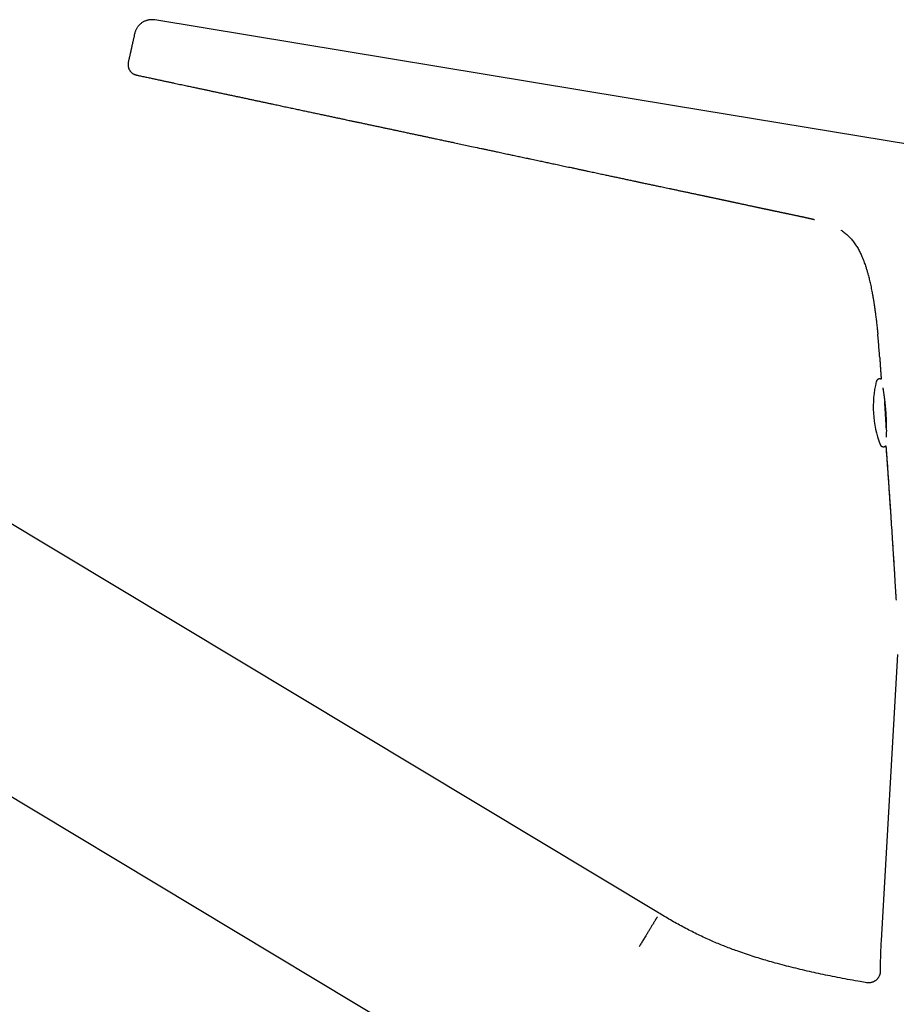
# Model space of a CAD drawing. Header units: millimetres. Extents: x 8 to 793, y 12 to 538.
# Tile 3 of 25: x 154 to 229, y 439 to 523. Entities that reach past the tile are written whole.
import ezdxf

# ---------------------------------------------------------------- set-up
doc = ezdxf.new("R2010")
doc.units = ezdxf.units.MM

msp = doc.modelspace()

# ---------------------------------------------------------------- linework, layer by layer
at = {"color": 7, "linetype": 'Continuous', "lineweight": 30}
for p, q in [((208.493, 446.587), (86.437, 519.926)), ((76.136, 502.783), (226.994, 412.138)), ((228.957, 468.681), (227.545, 444.209)), ((227.479, 441.905), (227.479, 441.585)), ((227.479, 441.585), (227.48, 441.585)), ((226.316, 440.599), (226.314, 440.599)), ((226.314, 440.599), (226.316, 440.599))]:
    msp.add_line(p, q, dxfattribs=at)
at = {"color": 7, "linetype": 'Continuous', "lineweight": 30, "flags": 128}
msp.add_lwpolyline([(254.377, 508.282), (232.401, 511.914), (209.89, 515.63), (165.405, 522.976)], dxfattribs=at)
at = {"color": 7, "linetype": 'Continuous', "lineweight": 30}
for centre, radius, start, end in [((235.875, 489.87), 9, 166.0809, 200.93669), ((267.479, 441.905), 40, 176.69813, 180)]:
    msp.add_arc(centre, radius, start, end, dxfattribs=at)
for points, knots in [([(165.127, 522.996), (165.126, 522.996), (165.091, 522.996), (165.018, 522.99), (164.909, 522.977), (164.8, 522.954), (164.692, 522.924), (164.585, 522.884), (164.48, 522.836), (164.379, 522.781), (164.283, 522.717), (164.192, 522.646), (164.106, 522.569), (164.028, 522.486), (163.956, 522.398), (163.893, 522.307), (163.837, 522.212), (163.789, 522.115), (163.748, 522.017), (163.715, 521.919), (163.699, 521.853), (163.691, 521.82)], [0, 0, 0, 0, 0.00093, 0.057981, 0.11502, 0.172116, 0.229303, 0.286573, 0.34389, 0.401188, 0.458379, 0.515358, 0.572016, 0.628238, 0.683917, 0.738932, 0.793154, 0.846468, 0.898771, 0.949972, 1, 1, 1, 1]), ([(165.182, 522.993), (165.168, 522.995), (165.15, 522.997), (165.131, 522.995), (165.127, 522.995)], [0, 0, 0, 0, 0.765316, 1, 1, 1, 1]), ([(165.403, 522.976), (165.37, 522.981), (165.305, 522.99), (165.231, 522.996), (165.189, 522.995), (165.182, 522.995)], [0, 0, 0, 0, 0.455387, 0.909867, 1, 1, 1, 1]), ([(163.69, 521.819), (163.685, 521.796), (163.671, 521.734), (163.649, 521.632), (163.623, 521.514), (163.596, 521.396), (163.572, 521.284), (163.548, 521.179), (163.526, 521.08), (163.504, 520.981), (163.483, 520.883), (163.461, 520.786), (163.441, 520.696), (163.423, 520.615), (163.407, 520.541), (163.391, 520.467), (163.374, 520.394), (163.358, 520.32), (163.341, 520.246), (163.325, 520.172), (163.307, 520.09), (163.287, 519.999), (163.265, 519.901), (163.243, 519.803), (163.221, 519.704), (163.199, 519.606), (163.185, 519.541), (163.177, 519.508)], [0, 0, 0, 0, 0.028891, 0.078859, 0.128668, 0.178311, 0.227874, 0.269265, 0.310943, 0.353186, 0.396263, 0.440007, 0.483974, 0.51679, 0.549253, 0.581229, 0.612685, 0.643741, 0.674658, 0.705661, 0.736912, 0.779141, 0.822114, 0.865823, 0.910162, 0.954959, 1, 1, 1, 1]), ([(163.184, 519.539), (163.178, 519.51), (163.165, 519.454), (163.148, 519.369), (163.134, 519.284), (163.125, 519.197), (163.123, 519.115), (163.128, 519.037), (163.139, 518.963), (163.159, 518.888), (163.186, 518.813), (163.222, 518.739), (163.264, 518.666), (163.312, 518.597), (163.364, 518.532), (163.421, 518.474), (163.48, 518.424), (163.542, 518.382), (163.61, 518.343), (163.686, 518.31), (163.767, 518.281), (163.851, 518.258), (163.935, 518.238), (163.992, 518.226), (164.02, 518.22)], [0, 0, 0, 0, 0.045441, 0.090607, 0.13532, 0.179645, 0.224003, 0.261454, 0.299776, 0.339426, 0.38084, 0.423764, 0.467623, 0.511945, 0.556423, 0.600925, 0.645195, 0.68928, 0.733226, 0.785984, 0.839025, 0.892431, 0.946142, 1, 1, 1, 1]), ([(164.02, 518.22), (164.076, 518.208), (164.256, 518.17), (164.558, 518.106), (164.921, 518.028), (165.273, 517.953), (165.615, 517.881), (165.936, 517.812), (166.239, 517.748), (166.522, 517.687), (166.797, 517.629), (167.062, 517.572), (167.318, 517.518), (167.565, 517.465), (167.802, 517.415), (168.03, 517.366), (168.249, 517.32), (168.458, 517.275), (168.658, 517.233), (168.845, 517.193), (169.021, 517.155), (169.184, 517.121), (169.338, 517.088), (169.485, 517.057), (169.669, 517.017), (169.897, 516.969), (170.175, 516.91), (170.465, 516.848), (170.767, 516.784), (171.081, 516.717), (171.401, 516.649), (171.725, 516.58), (172.053, 516.51), (172.392, 516.438), (172.741, 516.364), (173.076, 516.293), (173.394, 516.225), (173.694, 516.161), (174.001, 516.096), (174.311, 516.03), (174.62, 515.964), (174.925, 515.899), (175.227, 515.835), (175.58, 515.76), (175.982, 515.674), (176.431, 515.578), (176.87, 515.485), (177.303, 515.393), (177.728, 515.302), (178.145, 515.213), (178.553, 515.127), (178.95, 515.042), (179.338, 514.96), (179.716, 514.879), (180.085, 514.801), (180.444, 514.724), (180.793, 514.65), (181.134, 514.578), (181.464, 514.507), (181.767, 514.443), (182.048, 514.383), (182.315, 514.327), (182.592, 514.268), (182.881, 514.206), (183.182, 514.142), (183.493, 514.076), (183.815, 514.008), (184.149, 513.937), (184.494, 513.863), (184.823, 513.793), (185.136, 513.727), (185.43, 513.664), (185.731, 513.6), (186.036, 513.535), (186.368, 513.465), (186.718, 513.39), (187.086, 513.312), (187.441, 513.236), (187.784, 513.163), (188.114, 513.093), (188.43, 513.025), (188.733, 512.961), (189.024, 512.899), (189.286, 512.843), (189.521, 512.793), (189.729, 512.748), (189.93, 512.705), (190.125, 512.664), (190.377, 512.61), (190.69, 512.544), (191.114, 512.453), (191.59, 512.352), (192.115, 512.24), (192.696, 512.116), (193.146, 512.021), (193.466, 511.953), (193.603, 511.923), (193.744, 511.893), (193.9, 511.86), (194.071, 511.824), (194.258, 511.784), (194.454, 511.743), (194.66, 511.699), (194.876, 511.653), (195.101, 511.605), (195.335, 511.555), (195.561, 511.507), (195.777, 511.462), (195.981, 511.418), (196.192, 511.374), (196.408, 511.328), (196.629, 511.281), (196.853, 511.233), (197.074, 511.186), (197.307, 511.137), (197.552, 511.085), (197.807, 511.031), (198.052, 510.979), (198.287, 510.929), (198.511, 510.881), (198.726, 510.836), (198.93, 510.792), (199.141, 510.748), (199.36, 510.701), (199.593, 510.651), (199.824, 510.602), (200.056, 510.553), (200.297, 510.502), (200.547, 510.448), (200.806, 510.393), (201.068, 510.337), (201.336, 510.28), (201.612, 510.221), (201.898, 510.16), (202.193, 510.097), (202.467, 510.039), (202.718, 509.985), (202.945, 509.937), (203.173, 509.888), (203.399, 509.84), (203.617, 509.793), (203.827, 509.748), (204.028, 509.705), (204.224, 509.663), (204.414, 509.623), (204.597, 509.583), (204.773, 509.546), (204.945, 509.509), (205.119, 509.472), (205.298, 509.434), (205.482, 509.395), (205.67, 509.354), (205.857, 509.314), (206.04, 509.276), (206.214, 509.239), (206.361, 509.207), (206.485, 509.181), (206.591, 509.158), (206.703, 509.134), (206.814, 509.111), (206.925, 509.087), (207.032, 509.064), (207.146, 509.04), (207.288, 509.01), (207.454, 508.975), (207.639, 508.935), (207.813, 508.898), (207.98, 508.863), (208.142, 508.829), (208.303, 508.795), (208.488, 508.755), (208.696, 508.711), (208.932, 508.661), (209.177, 508.61), (209.434, 508.555), (209.702, 508.499), (209.979, 508.44), (210.26, 508.381), (210.544, 508.321), (210.832, 508.26), (211.122, 508.199), (211.372, 508.146), (211.578, 508.102), (211.738, 508.069), (211.888, 508.037), (212.031, 508.007), (212.164, 507.978), (212.281, 507.953), (212.385, 507.931), (212.48, 507.911), (212.577, 507.891), (212.675, 507.87), (212.777, 507.848), (212.883, 507.825), (212.997, 507.801), (213.12, 507.775), (213.249, 507.748), (213.383, 507.719), (213.52, 507.69), (213.641, 507.664), (213.743, 507.642), (213.823, 507.625), (213.893, 507.61), (213.955, 507.597), (214.014, 507.584), (214.072, 507.572), (214.138, 507.557), (214.212, 507.541), (214.295, 507.524), (214.381, 507.505), (214.464, 507.487), (214.54, 507.471), (214.607, 507.457), (214.666, 507.444), (214.722, 507.432), (214.784, 507.419), (214.859, 507.403), (214.947, 507.384), (215.045, 507.362), (215.154, 507.339), (215.273, 507.313), (215.407, 507.284), (215.552, 507.253), (215.703, 507.221), (215.851, 507.189), (215.994, 507.158), (216.133, 507.128), (216.269, 507.099), (216.396, 507.071), (216.516, 507.045), (216.628, 507.021), (216.736, 506.998), (216.838, 506.976), (216.931, 506.956), (217.011, 506.939), (217.078, 506.925), (217.135, 506.913), (217.19, 506.901), (217.248, 506.889), (217.309, 506.876), (217.374, 506.862), (217.442, 506.847), (217.514, 506.832), (217.585, 506.817), (217.651, 506.803), (217.711, 506.79), (217.769, 506.778), (217.832, 506.764), (217.9, 506.75), (217.968, 506.736), (218.026, 506.723), (218.077, 506.712), (218.126, 506.702), (218.177, 506.691), (218.228, 506.681), (218.274, 506.671), (218.313, 506.663), (218.35, 506.655), (218.388, 506.647), (218.429, 506.638), (218.472, 506.629), (218.518, 506.62), (218.577, 506.607), (218.652, 506.591), (218.744, 506.572), (218.827, 506.555), (218.896, 506.54), (218.947, 506.53), (218.99, 506.521), (219.025, 506.513), (219.085, 506.501), (219.145, 506.488), (219.209, 506.475), (219.249, 506.467), (219.294, 506.457), (219.346, 506.447), (219.409, 506.433), (219.484, 506.418), (219.572, 506.4), (219.669, 506.379), (219.775, 506.357), (219.89, 506.333), (220.014, 506.307), (220.138, 506.281), (220.256, 506.256), (220.365, 506.233), (220.469, 506.211), (220.565, 506.191), (220.653, 506.172), (220.733, 506.155), (220.808, 506.139), (220.875, 506.124), (220.936, 506.11), (220.988, 506.099), (221.032, 506.089), (221.063, 506.082), (221.085, 506.077), (221.099, 506.074), (221.113, 506.071), (221.128, 506.068), (221.145, 506.064), (221.165, 506.059), (221.191, 506.053), (221.228, 506.045), (221.274, 506.034), (221.324, 506.023), (221.371, 506.012), (221.41, 506.003), (221.441, 505.995), (221.465, 505.99), (221.487, 505.984), (221.508, 505.979), (221.539, 505.972), (221.579, 505.962), (221.626, 505.951), (221.672, 505.939), (221.716, 505.929), (221.763, 505.917), (221.812, 505.904), (221.845, 505.896), (221.863, 505.891)], [0, 0, 0, 0, 0.002841, 0.009229, 0.015429, 0.021441, 0.027264, 0.0329, 0.037901, 0.042743, 0.047427, 0.051952, 0.056318, 0.060526, 0.064575, 0.068465, 0.072197, 0.075769, 0.079183, 0.082438, 0.085361, 0.088143, 0.090783, 0.093282, 0.095649, 0.100198, 0.104947, 0.109899, 0.115052, 0.120407, 0.125963, 0.131387, 0.13699, 0.142773, 0.148735, 0.154877, 0.15989, 0.165018, 0.170258, 0.175587, 0.180868, 0.18608, 0.191223, 0.196298, 0.204135, 0.211802, 0.2193, 0.226628, 0.233932, 0.241059, 0.24801, 0.254786, 0.2614, 0.267854, 0.274149, 0.280271, 0.286233, 0.292038, 0.297683, 0.303171, 0.307529, 0.312078, 0.316818, 0.321748, 0.326869, 0.332181, 0.337683, 0.343375, 0.349257, 0.355329, 0.360234, 0.365256, 0.370395, 0.375649, 0.380873, 0.387341, 0.393606, 0.399669, 0.40553, 0.411187, 0.416547, 0.421711, 0.426681, 0.431455, 0.435134, 0.438687, 0.442117, 0.445421, 0.448643, 0.455011, 0.461438, 0.470369, 0.479382, 0.488359, 0.500138, 0.502442, 0.50475, 0.507156, 0.509687, 0.512717, 0.51591, 0.519265, 0.522783, 0.526464, 0.530308, 0.534314, 0.538483, 0.541873, 0.545363, 0.548954, 0.552645, 0.556436, 0.560298, 0.564077, 0.56775, 0.57227, 0.576618, 0.580794, 0.584798, 0.58863, 0.59229, 0.595778, 0.599094, 0.603068, 0.607021, 0.610976, 0.614931, 0.618888, 0.623306, 0.627725, 0.632158, 0.636717, 0.641434, 0.646307, 0.651338, 0.656525, 0.660318, 0.664191, 0.668138, 0.672011, 0.675739, 0.679321, 0.682758, 0.68605, 0.689343, 0.692477, 0.695451, 0.698338, 0.701307, 0.704365, 0.707513, 0.710751, 0.714023, 0.717155, 0.720133, 0.722959, 0.72474, 0.726504, 0.728419, 0.730498, 0.732248, 0.734099, 0.736051, 0.738101, 0.741438, 0.744608, 0.747612, 0.75045, 0.753188, 0.755959, 0.758766, 0.762685, 0.766714, 0.770914, 0.775284, 0.779921, 0.784665, 0.789461, 0.794311, 0.799216, 0.804177, 0.809144, 0.812016, 0.814738, 0.817312, 0.819736, 0.822012, 0.82414, 0.825737, 0.827361, 0.82902, 0.830714, 0.832443, 0.834266, 0.836233, 0.838345, 0.840599, 0.84293, 0.845306, 0.847725, 0.849263, 0.850645, 0.851871, 0.852942, 0.853895, 0.854909, 0.856005, 0.857346, 0.858793, 0.86034, 0.861819, 0.86315, 0.864313, 0.865332, 0.866236, 0.867224, 0.868563, 0.870079, 0.871771, 0.873641, 0.875689, 0.877914, 0.880527, 0.883126, 0.885651, 0.888103, 0.890481, 0.892786, 0.895021, 0.897008, 0.898938, 0.900811, 0.902574, 0.904191, 0.905663, 0.906737, 0.90772, 0.908679, 0.90971, 0.910813, 0.912009, 0.913248, 0.914594, 0.91597, 0.917201, 0.918282, 0.919318, 0.920517, 0.921875, 0.923195, 0.924418, 0.925274, 0.926213, 0.927235, 0.928278, 0.929165, 0.929885, 0.9306, 0.931341, 0.932151, 0.93303, 0.933979, 0.934984, 0.936663, 0.938465, 0.940391, 0.941509, 0.942485, 0.943317, 0.944005, 0.944572, 0.946825, 0.947517, 0.94825, 0.949073, 0.949991, 0.951007, 0.952361, 0.953864, 0.955519, 0.957328, 0.959292, 0.961414, 0.963694, 0.965596, 0.967494, 0.969262, 0.970903, 0.972416, 0.973801, 0.975061, 0.976261, 0.977321, 0.978247, 0.97904, 0.97971, 0.98005, 0.980362, 0.980687, 0.981029, 0.981399, 0.981892, 0.982533, 0.983323, 0.984723, 0.986026, 0.98722, 0.988302, 0.989043, 0.989649, 0.990172, 0.990754, 0.991404, 0.992777, 0.994121, 0.995257, 0.99637, 0.997476, 0.998729, 1, 1, 1, 1]), ([(164.021, 518.22), (164.021, 518.22), (164.021, 518.22), (164.022, 518.22), (164.022, 518.22)], [0, 0, 0, 0, 0.560008, 1, 1, 1, 1]), ([(224.097, 505.001), (224.1, 505), (224.153, 504.967), (224.254, 504.897), (224.4, 504.791), (224.542, 504.678), (224.68, 504.558), (224.815, 504.429), (224.946, 504.293), (225.074, 504.147), (225.199, 503.992), (225.317, 503.83), (225.429, 503.663), (225.533, 503.494), (225.628, 503.326), (225.715, 503.16), (225.796, 502.995), (225.877, 502.817), (225.958, 502.628), (226.038, 502.427), (226.111, 502.23), (226.178, 502.039), (226.236, 501.866), (226.286, 501.71), (226.329, 501.57), (226.369, 501.433), (226.407, 501.298), (226.449, 501.148), (226.494, 500.976), (226.543, 500.781), (226.593, 500.575), (226.642, 500.356), (226.692, 500.126), (226.741, 499.884), (226.78, 499.676), (226.812, 499.506), (226.835, 499.375), (226.858, 499.243), (226.879, 499.115), (226.899, 498.994), (226.917, 498.884), (226.932, 498.784), (226.946, 498.697), (226.957, 498.623), (226.966, 498.561), (226.974, 498.507), (226.981, 498.465), (226.985, 498.435), (226.988, 498.414), (226.991, 498.397), (226.993, 498.38), (226.996, 498.36), (227, 498.331), (227.006, 498.293), (227.012, 498.246), (227.02, 498.19), (227.029, 498.125), (227.044, 498.02), (227.063, 497.879), (227.087, 497.697), (227.111, 497.51), (227.135, 497.319), (227.159, 497.121), (227.182, 496.916), (227.201, 496.751), (227.213, 496.637), (227.22, 496.572), (227.226, 496.509), (227.232, 496.452), (227.237, 496.405), (227.241, 496.369), (227.244, 496.341), (227.246, 496.317), (227.249, 496.292), (227.252, 496.263), (227.256, 496.224), (227.261, 496.173), (227.265, 496.127), (227.268, 496.1), (227.268, 496.094)], [0, 0, 0, 0, 0.00098, 0.019258, 0.037803, 0.056288, 0.075051, 0.094101, 0.113449, 0.133461, 0.153791, 0.174437, 0.195221, 0.215644, 0.235307, 0.254561, 0.273392, 0.291792, 0.314656, 0.336806, 0.358252, 0.379012, 0.39911, 0.414451, 0.429409, 0.443992, 0.458209, 0.472627, 0.492051, 0.512649, 0.534432, 0.557402, 0.581547, 0.606842, 0.633249, 0.646584, 0.660171, 0.674009, 0.687649, 0.700212, 0.711677, 0.722052, 0.73134, 0.738616, 0.745055, 0.750658, 0.755424, 0.757992, 0.760196, 0.761953, 0.763337, 0.765287, 0.768273, 0.772204, 0.777082, 0.782906, 0.78968, 0.797343, 0.815587, 0.833335, 0.853816, 0.873582, 0.892627, 0.915131, 0.93707, 0.943846, 0.950564, 0.957218, 0.963255, 0.968298, 0.971741, 0.974495, 0.976763, 0.979348, 0.982331, 0.985703, 0.991602, 0.998199, 1, 1, 1, 1]), ([(227.431, 494.094), (227.419, 494.272), (227.391, 494.653), (227.345, 495.237), (227.304, 495.725), (227.276, 496.011), (227.267, 496.094)], [0, 0, 0, 0, 0.266793, 0.571018, 0.874835, 1, 1, 1, 1]), ([(227.432, 494.094), (227.432, 494.093), (227.433, 494.076), (227.435, 494.042), (227.439, 493.995), (227.442, 493.952), (227.444, 493.914), (227.446, 493.884), (227.448, 493.861), (227.45, 493.839), (227.452, 493.813), (227.454, 493.779), (227.457, 493.735), (227.461, 493.683), (227.465, 493.623), (227.475, 493.478), (227.491, 493.245), (227.512, 492.924), (227.534, 492.6), (227.549, 492.371), (227.556, 492.25), (227.557, 492.237)], [0, 0, 0, 0, 0.001127, 0.028746, 0.054371, 0.078009, 0.099414, 0.116415, 0.126355, 0.137147, 0.151515, 0.169459, 0.19098, 0.222819, 0.254802, 0.286739, 0.457043, 0.631589, 0.80479, 0.978878, 1, 1, 1, 1]), ([(227.557, 492.237), (227.551, 492.24), (227.536, 492.246), (227.512, 492.254), (227.484, 492.26), (227.455, 492.264), (227.425, 492.265), (227.396, 492.263), (227.368, 492.258), (227.341, 492.251), (227.315, 492.241), (227.29, 492.229), (227.267, 492.216), (227.246, 492.201), (227.226, 492.184), (227.209, 492.166), (227.194, 492.148), (227.18, 492.129), (227.169, 492.11), (227.16, 492.092), (227.152, 492.076), (227.147, 492.06), (227.142, 492.046), (227.14, 492.037), (227.139, 492.033), (227.139, 492.033)], [0, 0, 0, 0, 0.038987, 0.08851, 0.13814, 0.193143, 0.247178, 0.300144, 0.352125, 0.403186, 0.453366, 0.502688, 0.551153, 0.598743, 0.645408, 0.691061, 0.735548, 0.778618, 0.819916, 0.859049, 0.895816, 0.930458, 0.963712, 0.996672, 1, 1, 1, 1]), ([(227.696, 491.498), (227.697, 491.49), (227.704, 491.452), (227.716, 491.38), (227.731, 491.284), (227.746, 491.187), (227.761, 491.09), (227.775, 490.992), (227.789, 490.897), (227.801, 490.805), (227.813, 490.716), (227.824, 490.63), (227.834, 490.548), (227.844, 490.468), (227.854, 490.388), (227.863, 490.304), (227.873, 490.213), (227.884, 490.115), (227.895, 490.01), (227.906, 489.897), (227.917, 489.777), (227.927, 489.653), (227.938, 489.527), (227.947, 489.398), (227.956, 489.263), (227.964, 489.123), (227.972, 488.978), (227.978, 488.832), (227.984, 488.689), (227.989, 488.551), (227.992, 488.42), (227.995, 488.29), (227.997, 488.162), (227.999, 488.038), (227.999, 487.921), (228, 487.813), (227.999, 487.712), (227.999, 487.62), (227.998, 487.535), (227.996, 487.456), (227.995, 487.384), (227.994, 487.326), (227.993, 487.294), (227.993, 487.283)], [0, 0, 0, 0, 0.007155, 0.037778, 0.064991, 0.091949, 0.118404, 0.143673, 0.167725, 0.190171, 0.211455, 0.231579, 0.250546, 0.268671, 0.28599, 0.304531, 0.324587, 0.346156, 0.368811, 0.392924, 0.418494, 0.445525, 0.471369, 0.498429, 0.52672, 0.556255, 0.587037, 0.618762, 0.649817, 0.679955, 0.709171, 0.737457, 0.768029, 0.797428, 0.825652, 0.852704, 0.878586, 0.902873, 0.926041, 0.948095, 0.969038, 0.989555, 1, 1, 1, 1]), ([(227.998, 488.078), (227.998, 488.082), (227.996, 488.11), (227.994, 488.164), (227.989, 488.24), (227.985, 488.317), (227.981, 488.396), (227.976, 488.476), (227.972, 488.556), (227.967, 488.638), (227.962, 488.72), (227.957, 488.803), (227.952, 488.887), (227.947, 488.971), (227.942, 489.055), (227.937, 489.14), (227.932, 489.225), (227.927, 489.311), (227.922, 489.396), (227.916, 489.481), (227.911, 489.567), (227.906, 489.652), (227.901, 489.736), (227.895, 489.821), (227.89, 489.905), (227.884, 489.988), (227.879, 490.071), (227.874, 490.153), (227.869, 490.226), (227.866, 490.271), (227.865, 490.29)], [0, 0, 0, 0, 0.005336, 0.042608, 0.079877, 0.117141, 0.154402, 0.19166, 0.228916, 0.266169, 0.303421, 0.340671, 0.377919, 0.415167, 0.452413, 0.489659, 0.526904, 0.564148, 0.601393, 0.638637, 0.675882, 0.713126, 0.750371, 0.787617, 0.824863, 0.862111, 0.899359, 0.936609, 0.973861, 1, 1, 1, 1]), ([(227.469, 486.654), (227.47, 486.652), (227.472, 486.646), (227.477, 486.635), (227.484, 486.62), (227.493, 486.604), (227.503, 486.589), (227.513, 486.576), (227.524, 486.562), (227.539, 486.546), (227.558, 486.529), (227.579, 486.513), (227.601, 486.498), (227.625, 486.486), (227.651, 486.476), (227.677, 486.468), (227.705, 486.462), (227.733, 486.459), (227.763, 486.459), (227.792, 486.461), (227.82, 486.467), (227.847, 486.474), (227.873, 486.484), (227.897, 486.497), (227.92, 486.51), (227.941, 486.526), (227.955, 486.538), (227.962, 486.546), (227.963, 486.547)], [0, 0, 0, 0, 0.015201, 0.046192, 0.077823, 0.111271, 0.147239, 0.17128, 0.195965, 0.237118, 0.279399, 0.322446, 0.365965, 0.409783, 0.453794, 0.497934, 0.542162, 0.590951, 0.638878, 0.685871, 0.732002, 0.777321, 0.821861, 0.865638, 0.908651, 0.950876, 0.992266, 1, 1, 1, 1]), ([(227.962, 486.546), (227.965, 486.509), (227.977, 486.355), (227.996, 486.083), (228.021, 485.729), (228.047, 485.371), (228.072, 485.012), (228.096, 484.658), (228.12, 484.314), (228.143, 483.98), (228.165, 483.655), (228.188, 483.331), (228.21, 483.008), (228.232, 482.687), (228.254, 482.376), (228.274, 482.075), (228.294, 481.785), (228.313, 481.509), (228.331, 481.249), (228.347, 481.003), (228.363, 480.766), (228.378, 480.534), (228.411, 480.04), (228.46, 479.285), (228.506, 478.553), (228.534, 478.109), (228.544, 477.95), (228.554, 477.791), (228.564, 477.641), (228.573, 477.496), (228.582, 477.353), (228.592, 477.2), (228.602, 477.035), (228.613, 476.859), (228.625, 476.671), (228.638, 476.472), (228.651, 476.262), (228.664, 476.042), (228.678, 475.811), (228.693, 475.569), (228.709, 475.316), (228.724, 475.053), (228.741, 474.779), (228.758, 474.494), (228.776, 474.198), (228.794, 473.892), (228.811, 473.605), (228.822, 473.421), (228.827, 473.342)], [0, 0, 0, 0, 0.008417, 0.034977, 0.061812, 0.088919, 0.116294, 0.143409, 0.169359, 0.194638, 0.219248, 0.24319, 0.268296, 0.292627, 0.316185, 0.338968, 0.360978, 0.382213, 0.401525, 0.420148, 0.438081, 0.45549, 0.472853, 0.550149, 0.627092, 0.639126, 0.651152, 0.663171, 0.675209, 0.68524, 0.696054, 0.70765, 0.720029, 0.733466, 0.747718, 0.762784, 0.778664, 0.795357, 0.812862, 0.831177, 0.850304, 0.87024, 0.890987, 0.912548, 0.934928, 0.958133, 0.982173, 1, 1, 1, 1]), ([(227.963, 486.547), (228.01, 485.884), (228.105, 484.553), (228.242, 482.551), (228.379, 480.543), (228.497, 478.701), (228.604, 477.027), (228.666, 476.022), (228.697, 475.52)], [0, 0, 0, 0, 0.180288, 0.362441, 0.544597, 0.726753, 0.863376, 1, 1, 1, 1]), ([(226.314, 440.6), (226.131, 440.63), (225.66, 440.709), (224.903, 440.844), (224.044, 441.005), (223.209, 441.17), (222.4, 441.339), (221.617, 441.51), (220.835, 441.69), (220.055, 441.879), (219.277, 442.077), (218.539, 442.274), (217.841, 442.471), (217.184, 442.666), (216.529, 442.871), (215.878, 443.086), (215.276, 443.296), (214.725, 443.499), (214.222, 443.692), (213.723, 443.892), (213.226, 444.102), (212.714, 444.327), (212.187, 444.57), (211.645, 444.832), (211.108, 445.103), (210.575, 445.382), (210.047, 445.671), (209.524, 445.968), (209.005, 446.273), (208.664, 446.483), (208.493, 446.587)], [0, 0, 0, 0, 0.02942, 0.075631, 0.121841, 0.168053, 0.210416, 0.252784, 0.295159, 0.337546, 0.379944, 0.422346, 0.458607, 0.494859, 0.531098, 0.567325, 0.60354, 0.631988, 0.660432, 0.688877, 0.717327, 0.745783, 0.777549, 0.809323, 0.841103, 0.872886, 0.904671, 0.936455, 0.968232, 1, 1, 1, 1]), ([(208.396, 446.226), (208.393, 446.223), (208.389, 446.215), (208.376, 446.192), (208.357, 446.161), (208.333, 446.12), (208.302, 446.069), (208.267, 446.011), (208.229, 445.948), (208.188, 445.88), (208.142, 445.805), (208.093, 445.723), (208.039, 445.634), (207.981, 445.539), (207.92, 445.438), (207.855, 445.331), (207.787, 445.219), (207.716, 445.103), (207.643, 444.983), (207.568, 444.859), (207.491, 444.732), (207.408, 444.597), (207.32, 444.452), (207.227, 444.299), (207.134, 444.146), (207.041, 443.994), (206.949, 443.843), (206.888, 443.743), (206.858, 443.694)], [0, 0, 0, 0, 0.038376, 0.077542, 0.117455, 0.158066, 0.199317, 0.241145, 0.277406, 0.313994, 0.350858, 0.387945, 0.425203, 0.462575, 0.500004, 0.537432, 0.574804, 0.612061, 0.649149, 0.686012, 0.722599, 0.75886, 0.800687, 0.841938, 0.882547, 0.92246, 0.961625, 1, 1, 1, 1]), ([(227.479, 441.585), (227.478, 441.553), (227.476, 441.486), (227.462, 441.397), (227.443, 441.318), (227.421, 441.249), (227.394, 441.181), (227.362, 441.114), (227.324, 441.049), (227.28, 440.986), (227.232, 440.926), (227.179, 440.87), (227.121, 440.818), (227.06, 440.77), (226.995, 440.728), (226.927, 440.691), (226.858, 440.659), (226.787, 440.633), (226.716, 440.613), (226.644, 440.598), (226.573, 440.589), (226.504, 440.585), (226.435, 440.586), (226.373, 440.59), (226.334, 440.596), (226.316, 440.599)], [0, 0, 0, 0, 0.056053, 0.114423, 0.154552, 0.195569, 0.237397, 0.279944, 0.323106, 0.36677, 0.410815, 0.455114, 0.499536, 0.543953, 0.588243, 0.632297, 0.676032, 0.719396, 0.762341, 0.804793, 0.846669, 0.88788, 0.928338, 0.967952, 1, 1, 1, 1])]:
    msp.add_open_spline(points, degree=3, knots=knots, dxfattribs=at)

doc.saveas('drawing.dxf')
